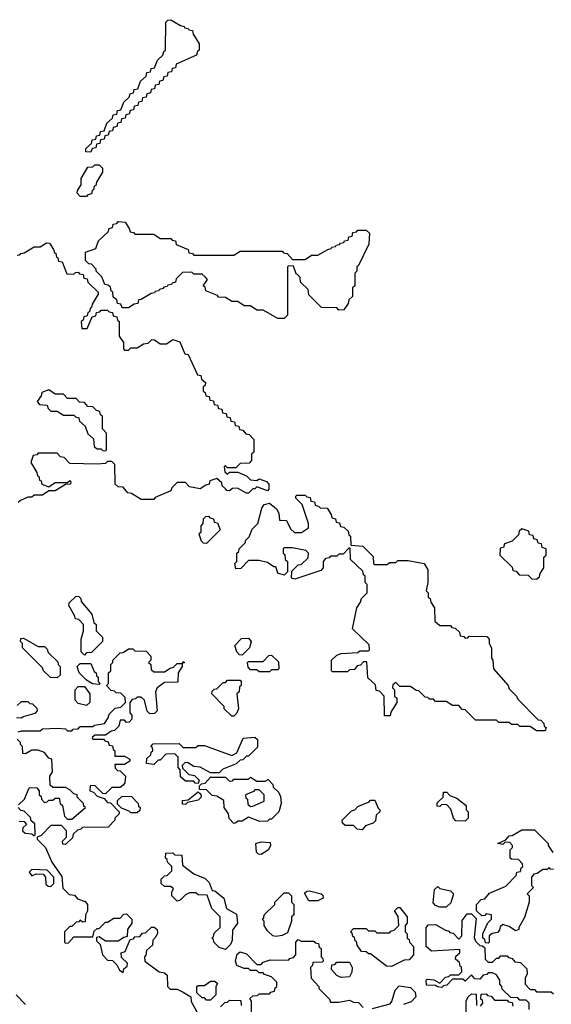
# Model space of a CAD drawing. Extents: x 2889633 to 3052318, y 540750 to 918690.
# Tile 128 of 256: x 2936967 to 2939495, y 697640 to 702320. Entities that reach past the tile are written whole.
import ezdxf

# ---------------------------------------------------------------- set-up
doc = ezdxf.new("R2010")
doc.units = 0

msp = doc.modelspace()

# ---------------------------------------------------------------- linework, layer by layer
at = {"layer": '0CON02XD'}
for points in [[(2937305, 701690), (2937281.7, 701691.7), (2937281.7, 701708.3), (2937308.3, 701731.7), (2937311.7, 701748.3), (2937328.3, 701751.7), (2937331.7, 701768.3), (2937348.3, 701771.7), (2937351.7, 701788.3), (2937368.3, 701791.7), (2937381.7, 701828.3), (2937408.3, 701851.7), (2937411.7, 701868.3), (2937428.3, 701871.7), (2937431.7, 701888.3), (2937448.3, 701891.7), (2937461.7, 701928.3), (2937488.3, 701951.7), (2937491.7, 701968.3), (2937508.3, 701971.7), (2937511.7, 701988.3), (2937528.3, 701991.7), (2937541.7, 702028.3), (2937568.3, 702051.7), (2937571.7, 702068.3), (2937588.3, 702071.7), (2937591.7, 702088.3), (2937608.3, 702091.7), (2937621.7, 702128.3), (2937648.3, 702151.7), (2937651.7, 702168.3), (2937660, 702175), (2937661.7, 702308.3), (2937671.7, 702318.3), (2937685, 702320), (2937731.7, 702291.7), (2937748.3, 702288.3), (2937751.7, 702281.7), (2937768.3, 702278.3), (2937771.7, 702271.7), (2937788.3, 702268.3), (2937791.7, 702251.7), (2937820, 702205), (2937820, 702175), (2937811.7, 702168.3), (2937808.3, 702151.7), (2937711.7, 702108.3), (2937708.3, 702091.7), (2937691.7, 702088.3), (2937688.3, 702071.7), (2937671.7, 702068.3), (2937668.3, 702051.7), (2937651.7, 702048.3), (2937648.3, 702031.7), (2937631.7, 702028.3), (2937628.3, 702011.7), (2937611.7, 702008.3), (2937608.3, 701991.7), (2937591.7, 701988.3), (2937588.3, 701971.7), (2937571.7, 701968.3), (2937568.3, 701951.7), (2937551.7, 701948.3), (2937548.3, 701931.7), (2937531.7, 701928.3), (2937528.3, 701911.7), (2937511.7, 701908.3), (2937508.3, 701891.7), (2937491.7, 701888.3), (2937488.3, 701871.7), (2937471.7, 701868.3), (2937468.3, 701851.7), (2937451.7, 701848.3), (2937448.3, 701831.7), (2937431.7, 701828.3), (2937428.3, 701811.7), (2937411.7, 701808.3), (2937408.3, 701791.7), (2937391.7, 701788.3), (2937388.3, 701771.7), (2937371.7, 701768.3), (2937368.3, 701751.7), (2937351.7, 701748.3), (2937348.3, 701731.7), (2937331.7, 701728.3), (2937328.3, 701711.7), (2937311.7, 701708.3), (2937305, 701690)], [(2937285, 701480), (2937255, 701480), (2937240, 701495), (2937241.7, 701508.3), (2937260, 701535), (2937260, 701565), (2937291.7, 701618.3), (2937315, 701620), (2937325, 701630), (2937345, 701630), (2937360, 701615), (2937360, 701595), (2937331.7, 701548.3), (2937328.3, 701531.7), (2937321.7, 701528.3), (2937318.3, 701511.7), (2937311.7, 701508.3), (2937308.3, 701491.7), (2937291.7, 701488.3), (2937285, 701480)], [(2938225, 700900), (2938195, 700900), (2938125, 700940), (2938095, 700940), (2938065, 700960), (2938035, 700960), (2938005, 700980), (2937975, 700980), (2937945, 701000), (2937911.7, 701001.7), (2937908.3, 701008.3), (2937851.7, 701031.7), (2937848.3, 701048.3), (2937840, 701055), (2937860, 701085), (2937848.3, 701098.3), (2937835, 701110), (2937795, 701110), (2937785, 701120), (2937741.7, 701118.3), (2937711.7, 701088.3), (2937708.3, 701071.7), (2937691.7, 701068.3), (2937688.3, 701061.7), (2937671.7, 701058.3), (2937668.3, 701051.7), (2937651.7, 701048.3), (2937648.3, 701041.7), (2937631.7, 701038.3), (2937628.3, 701031.7), (2937611.7, 701028.3), (2937608.3, 701021.7), (2937591.7, 701018.3), (2937545, 700990), (2937531.7, 700988.3), (2937528.3, 700971.7), (2937511.7, 700968.3), (2937485, 700950), (2937455, 700950), (2937448.3, 700968.3), (2937431.7, 700971.7), (2937428.3, 700988.3), (2937411.7, 701001.7), (2937410, 701025), (2937401.7, 701031.7), (2937398.3, 701048.3), (2937388.3, 701058.3), (2937371.7, 701061.7), (2937358.3, 701098.3), (2937330, 701125), (2937330, 701135), (2937308.3, 701158.3), (2937295, 701160), (2937280, 701175), (2937280, 701215), (2937328.3, 701231.7), (2937341.7, 701268.3), (2937388.3, 701311.7), (2937391.7, 701328.3), (2937408.3, 701331.7), (2937411.7, 701348.3), (2937428.3, 701351.7), (2937435, 701360), (2937468.3, 701358.3), (2937488.3, 701328.3), (2937491.7, 701311.7), (2937508.3, 701308.3), (2937515, 701300), (2937605, 701300), (2937635, 701280), (2937685, 701280), (2937691.7, 701271.7), (2937708.3, 701268.3), (2937711.7, 701251.7), (2937768.3, 701228.3), (2937771.7, 701211.7), (2937788.3, 701208.3), (2937795, 701200), (2937985, 701200), (2938015, 701220), (2938215, 701220), (2938221.7, 701211.7), (2938238.3, 701208.3), (2938265, 701180), (2938325, 701180), (2938355, 701200), (2938385, 701200), (2938431.7, 701228.3), (2938448.3, 701231.7), (2938451.7, 701238.3), (2938468.3, 701241.7), (2938471.7, 701248.3), (2938488.3, 701251.7), (2938491.7, 701258.3), (2938508.3, 701261.7), (2938511.7, 701268.3), (2938528.3, 701271.7), (2938531.7, 701288.3), (2938548.3, 701291.7), (2938551.7, 701308.3), (2938568.3, 701311.7), (2938575, 701320), (2938615, 701320), (2938630, 701305), (2938627, 701253), (2938578.3, 701151.7), (2938570, 701145), (2938570, 701125), (2938560, 701115), (2938560, 701055), (2938550, 701045), (2938550, 701005), (2938531.7, 700988.3), (2938528.3, 700971.7), (2938508.3, 700941.7), (2938485, 700940), (2938475, 700950), (2938401.7, 700951.7), (2938341.7, 701011.7), (2938338.3, 701038.3), (2938301.7, 701071.7), (2938300, 701095), (2938288.3, 701108.3), (2938281.7, 701111.7), (2938268.3, 701148.3), (2938245, 701150), (2938240, 701145), (2938240, 700915), (2938225, 700900)], [(2936955, 701200), (2936968.3, 701201.7), (2936971.7, 701208.3), (2936988.3, 701211.7), (2937035, 701240), (2937065, 701240), (2937095, 701260), (2937108.3, 701258.3), (2937128.3, 701228.3), (2937131.7, 701211.7), (2937138.3, 701208.3), (2937141.7, 701191.7), (2937148.3, 701188.3), (2937151.7, 701171.7), (2937168.3, 701168.3), (2937191.7, 701111.7), (2937225, 701110), (2937231.7, 701118.3), (2937245, 701120), (2937251.7, 701111.7), (2937268.3, 701108.3), (2937271.7, 701091.7), (2937288.3, 701088.3), (2937291.7, 701071.7), (2937340, 701025), (2937340, 701015), (2937311.7, 700968.3), (2937308.3, 700951.7), (2937301.7, 700948.3), (2937298.3, 700931.7), (2937291.7, 700928.3), (2937288.3, 700911.7), (2937271.7, 700908.3), (2937268.3, 700891.7), (2937260, 700885), (2937261.7, 700851.7), (2937288.3, 700851.7), (2937311.7, 700908.3), (2937328.3, 700911.7), (2937331.7, 700928.3), (2937348.3, 700931.7), (2937355, 700940), (2937385, 700940), (2937391.7, 700931.7), (2937408.3, 700928.3), (2937411.7, 700911.7), (2937428.3, 700908.3), (2937431.7, 700891.7), (2937440, 700885), (2937440, 700815), (2937460, 700785), (2937460, 700755), (2937465, 700750), (2937485, 700750), (2937495, 700760), (2937525, 700760), (2937555, 700780), (2937578.3, 700781.7), (2937595, 700800), (2937608.3, 700798.3), (2937635, 700780), (2937665, 700780), (2937695, 700800), (2937728.3, 700788.3), (2937751.7, 700731.7), (2937768.3, 700728.3), (2937811.7, 700631.7), (2937828.3, 700628.3), (2937831.7, 700611.7), (2937850, 700595), (2937848.3, 700581.7), (2937840, 700575), (2937840, 700555), (2937848.3, 700548.3), (2937851.7, 700531.7), (2937868.3, 700528.3), (2937871.7, 700511.7), (2937888.3, 700508.3), (2937891.7, 700491.7), (2937908.3, 700488.3), (2937911.7, 700471.7), (2937928.3, 700468.3), (2937931.7, 700451.7), (2937948.3, 700448.3), (2937951.7, 700431.7), (2937968.3, 700428.3), (2937971.7, 700411.7), (2937988.3, 700408.3), (2937991.7, 700391.7), (2938008.3, 700388.3), (2938011.7, 700371.7), (2938028.3, 700368.3), (2938041.7, 700351.7), (2938058.3, 700348.3), (2938080, 700325), (2938080, 700265), (2938070, 700255), (2938070, 700225), (2938058.3, 700211.7), (2938015, 700210), (2937995, 700190), (2937955, 700190), (2937945, 700200), (2937940, 700195), (2937941.7, 700171.7), (2937955, 700160), (2937965, 700170), (2938005, 700170), (2938045, 700152.5), (2938065, 700132.5), (2938095, 700130), (2938105, 700137.5), (2938140, 700125), (2938151.7, 700111.7), (2938151.7, 700088.3), (2938145, 700080), (2938095, 700100), (2938085, 700090), (2938075, 700090), (2938055, 700070), (2938045, 700070), (2938003, 700093), (2937978.3, 700091.7), (2937965, 700080), (2937951.7, 700081.7), (2937945, 700090), (2937930, 700105), (2937928.3, 700118.3), (2937905, 700140), (2937871.7, 700128.3), (2937868.3, 700111.7), (2937851.7, 700108.3), (2937825, 700090), (2937775, 700100), (2937755, 700120), (2937715, 700120), (2937690, 700095), (2937685, 700080), (2937611.7, 700048.3), (2937605, 700040), (2937545, 700040), (2937498.3, 700068.3), (2937481.7, 700071.7), (2937458.3, 700098.3), (2937435, 700100), (2937421.7, 700111.7), (2937420, 700205), (2937405, 700220), (2937385, 700220), (2937375, 700210), (2937335, 700207.5), (2937205, 700210), (2937178.3, 700238.3), (2937161.7, 700241.7), (2937145, 700260), (2937055, 700260), (2937048.3, 700251.7), (2937031.7, 700248.3), (2937020, 700215), (2937048.3, 700168.3), (2937051.7, 700151.7), (2937058.3, 700148.3), (2937061.7, 700131.7), (2937068.3, 700128.3), (2937071.7, 700111.7), (2937105, 700100), (2937135, 700120), (2937195, 700120), (2937205, 700130), (2937210, 700125), (2937208.3, 700111.7), (2937185, 700110), (2937135, 700080), (2937105, 700080), (2937075, 700060), (2937035, 700060), (2937025, 700050), (2937005, 700050), (2936970, 700035), (2936960, 700025)], [(2937375, 700270), (2937380, 700275), (2937380, 700355), (2937360, 700375), (2937360, 700435), (2937351.7, 700441.7), (2937348.3, 700458.3), (2937331.7, 700461.7), (2937315, 700480), (2937291.7, 700481.7), (2937275, 700500), (2937251.7, 700501.7), (2937235, 700520), (2937195, 700520), (2937175, 700540), (2937135, 700540), (2937105, 700560), (2937071.7, 700548.3), (2937068.3, 700531.7), (2937050, 700505), (2937061.7, 700491.7), (2937098.3, 700488.3), (2937101.7, 700471.7), (2937115, 700460), (2937145, 700460), (2937175, 700440), (2937225, 700440), (2937231.7, 700431.7), (2937248.3, 700428.3), (2937251.7, 700411.7), (2937278.3, 700388.3), (2937291.7, 700351.7), (2937318.3, 700328.3), (2937321.7, 700291.7), (2937335, 700280), (2937355, 700280), (2937361.7, 700271.7), (2937375, 700270)], [(2939465, 698940), (2939425, 698940), (2939395, 698960), (2939345, 698960), (2939335, 698970), (2939305, 698970), (2939295, 698980), (2939245, 698980), (2939235, 698990), (2939135, 698990), (2939085, 699040), (2939071.7, 699041.7), (2939055, 699060), (2939025, 699060), (2938995, 699080), (2938945, 699080), (2938935, 699090), (2938915, 699090), (2938908.3, 699098.3), (2938895, 699100), (2938865, 699130), (2938851.7, 699131.7), (2938825, 699150), (2938775, 699150), (2938755, 699170), (2938741.7, 699158.3), (2938740, 699145), (2938750, 699135), (2938750, 699105), (2938760, 699095), (2938760, 699075), (2938731.7, 699028.3), (2938728.3, 699011.7), (2938701.7, 699011.7), (2938700, 699105), (2938678.3, 699128.3), (2938661.7, 699131.7), (2938658.3, 699158.3), (2938621.7, 699191.7), (2938618.3, 699268.3), (2938601.7, 699268.3), (2938588.3, 699251.7), (2938571.7, 699248.3), (2938558.3, 699231.7), (2938535, 699230), (2938525, 699220), (2938455, 699220), (2938450, 699225), (2938450, 699275), (2938475, 699300), (2938495, 699307.5), (2938575, 699312.5), (2938585, 699320), (2938625, 699320), (2938630, 699325), (2938628.3, 699348.3), (2938550, 699425), (2938570, 699525), (2938588.3, 699551.7), (2938591.7, 699568.3), (2938620, 699595), (2938620, 699635), (2938610, 699645), (2938610, 699675), (2938601.7, 699681.7), (2938598.3, 699698.3), (2938540, 699755), (2938538.3, 699808.3), (2938531.7, 699808.3), (2938505, 699780), (2938485, 699780), (2938475, 699770), (2938445, 699770), (2938438.3, 699761.7), (2938421.7, 699758.3), (2938410, 699745), (2938410, 699715), (2938398.3, 699701.7), (2938275, 699660), (2938260, 699665), (2938261.7, 699698.3), (2938291.7, 699728.3), (2938305, 699730), (2938338.3, 699761.7), (2938340, 699785), (2938327, 699797), (2938265, 699810), (2938225, 699810), (2938220, 699805), (2938220, 699785), (2938228.3, 699778.3), (2938230, 699755), (2938240, 699745), (2938240, 699695), (2938225, 699680), (2938195, 699690), (2938185, 699720), (2938175, 699720), (2938145, 699740), (2938105, 699750), (2938055, 699750), (2938018.3, 699711.7), (2937995, 699710), (2937990, 699735), (2938000, 699745), (2938000, 699785), (2938008.3, 699791.7), (2938010, 699805), (2938040, 699835), (2938040, 699845), (2938058.3, 699861.7), (2938071.7, 699898.3), (2938100, 699925), (2938118.3, 699998.3), (2938130, 700015), (2938155, 700022.5), (2938187.5, 699995), (2938200, 699975), (2938201.7, 699941.7), (2938235, 699940), (2938255, 699900), (2938273, 699883), (2938307, 699883), (2938340, 699905), (2938340, 699925), (2938310, 700015), (2938280, 700045), (2938280, 700055), (2938285, 700060), (2938325, 700060), (2938331.7, 700051.7), (2938348.3, 700048.3), (2938351.7, 700031.7), (2938368.3, 700028.3), (2938371.7, 700011.7), (2938388.3, 700008.3), (2938395, 700000), (2938428.3, 699998.3), (2938448.3, 699968.3), (2938451.7, 699951.7), (2938468.3, 699948.3), (2938471.7, 699931.7), (2938488.3, 699928.3), (2938491.7, 699911.7), (2938508.3, 699908.3), (2938528.3, 699888.3), (2938531.7, 699871.7), (2938540, 699865), (2938541.7, 699821.7), (2938598.3, 699818.3), (2938648.3, 699768.3), (2938650, 699735), (2938655, 699730), (2938715, 699730), (2938725, 699740), (2938755, 699740), (2938765, 699750), (2938815, 699750), (2938890, 699735), (2938907.5, 699705), (2938907.5, 699645), (2938900, 699605), (2938910, 699595), (2938910, 699575), (2938918.3, 699568.3), (2938921.7, 699551.7), (2938940, 699525), (2938941.7, 699461.7), (2938965, 699440), (2939015, 699440), (2939021.7, 699431.7), (2939038.3, 699428.3), (2939058.3, 699408.3), (2939061.7, 699391.7), (2939078.3, 699388.3), (2939085, 699380), (2939098.3, 699381.7), (2939105, 699390), (2939188.3, 699388.3), (2939200, 699375), (2939200, 699355), (2939210, 699335), (2939210, 699285), (2939217.5, 699275), (2939220, 699235), (2939290, 699155), (2939295, 699140), (2939330, 699105), (2939335, 699090), (2939431.7, 698991.7), (2939445, 698990), (2939460, 698975), (2939461.7, 698961.7), (2939470, 698955), (2939465, 698940)], [(2937855, 699830), (2937841.7, 699831.7), (2937831.7, 699841.7), (2937820, 699875), (2937830, 699885), (2937830, 699915), (2937840, 699925), (2937841.7, 699948.3), (2937851.7, 699958.3), (2937865, 699960), (2937871.7, 699951.7), (2937888.3, 699948.3), (2937891.7, 699931.7), (2937908.3, 699928.3), (2937920, 699895), (2937855, 699830)], [(2939425, 699660), (2939438.3, 699671.7), (2939441.7, 699688.3), (2939460, 699715), (2939460, 699765), (2939470, 699775), (2939470, 699805), (2939451.7, 699811.7), (2939448.3, 699828.3), (2939431.7, 699831.7), (2939428.3, 699848.3), (2939411.7, 699851.7), (2939408.3, 699868.3), (2939391.7, 699871.7), (2939388.3, 699888.3), (2939355, 699900), (2939341.7, 699888.3), (2939338.3, 699871.7), (2939308.3, 699841.7), (2939271.7, 699828.3), (2939268.3, 699811.7), (2939251.7, 699808.3), (2939250, 699775), (2939308.3, 699718.3), (2939311.7, 699701.7), (2939328.3, 699698.3), (2939341.7, 699681.7), (2939385, 699680), (2939401.7, 699661.7), (2939425, 699660)], [(2937275, 699300), (2937260, 699315), (2937260, 699375), (2937270, 699415), (2937270, 699445), (2937248.3, 699468.3), (2937231.7, 699471.7), (2937228.3, 699488.3), (2937200, 699535), (2937201.7, 699548.3), (2937235, 699580), (2937248.3, 699578.3), (2937258.3, 699568.3), (2937260, 699555), (2937310, 699495), (2937320, 699455), (2937330, 699445), (2937330, 699415), (2937360, 699385), (2937360, 699365), (2937348.3, 699351.7), (2937308.3, 699311.7), (2937285, 699310), (2937275, 699300)], [(2937145, 699192.5), (2937113, 699193), (2937080, 699225), (2937075, 699240), (2936980, 699335), (2936980, 699355), (2936970, 699365), (2936971.7, 699378.3), (2936985, 699380), (2937055, 699340), (2937085, 699340), (2937098.3, 699328.3), (2937101.7, 699311.7), (2937148.3, 699268.3), (2937150, 699255), (2937160, 699245), (2937160, 699205), (2937145, 699192.5)], [(2938025, 699300), (2938011.7, 699301.7), (2938000, 699315), (2937990, 699345), (2938021.7, 699378.3), (2938055, 699380), (2938067.5, 699365), (2938060, 699335), (2938025, 699300)], [(2936960, 698935), (2936975, 698940), (2937065, 698940), (2937075, 698950), (2937145, 698952.5), (2937185, 698950), (2937195, 698940), (2937215, 698940), (2937221.7, 698948.3), (2937245, 698950), (2937255, 698960), (2937315, 698960), (2937323, 698967), (2937370, 698975), (2937388.3, 699001.7), (2937391.7, 699018.3), (2937421.7, 699048.3), (2937448.3, 699051.7), (2937470, 699075), (2937468.3, 699098.3), (2937448.3, 699118.3), (2937425, 699120), (2937418.3, 699128.3), (2937401.7, 699131.7), (2937380, 699155), (2937390, 699165), (2937390, 699215), (2937400, 699225), (2937400, 699255), (2937410, 699265), (2937410, 699275), (2937445, 699310), (2937458.3, 699311.7), (2937485, 699330), (2937505, 699330), (2937515, 699320), (2937568.3, 699318.3), (2937590, 699295), (2937590, 699275), (2937580, 699265), (2937590, 699255), (2937591.7, 699231.7), (2937605, 699220), (2937655, 699220), (2937681.7, 699238.3), (2937698.3, 699241.7), (2937715, 699260), (2937740, 699260), (2937745, 699270), (2937750, 699265), (2937740, 699260), (2937740, 699245), (2937720, 699215), (2937718.3, 699171.7), (2937655, 699170), (2937620, 699145), (2937612.5, 699125), (2937620, 699035), (2937608.3, 699021.7), (2937585, 699020), (2937573, 699033), (2937560, 699085), (2937545, 699100), (2937525, 699100), (2937518.3, 699091.7), (2937501.7, 699088.3), (2937490, 699075), (2937490, 699025), (2937500, 699015), (2937500, 698995), (2937488.3, 698981.7), (2937475, 698980), (2937465, 698990), (2937445, 698990), (2937438.3, 698961.7), (2937418.3, 698941.7), (2937401.7, 698938.3), (2937375, 698920), (2937325, 698920), (2937311.7, 698908.3), (2937315, 698900), (2937365, 698900), (2937371.7, 698891.7), (2937388.3, 698888.3), (2937391.7, 698871.7), (2937408.3, 698868.3), (2937411.7, 698851.7), (2937420, 698845), (2937420, 698820), (2937465, 698820), (2937490, 698805), (2937490, 698795), (2937465, 698780), (2937420, 698780), (2937421.7, 698761.7), (2937431.7, 698751.7), (2937445, 698750), (2937470, 698725), (2937467, 698693), (2937458.3, 698681.7), (2937445, 698670), (2937405, 698670), (2937375, 698640), (2937361.7, 698641.7), (2937350, 698655), (2937325, 698680), (2937301.7, 698678.3), (2937300, 698655), (2937318.3, 698648.3), (2937335, 698630), (2937368.3, 698618.3), (2937385, 698600), (2937398.3, 698598.3), (2937440, 698555), (2937440, 698545), (2937420, 698525), (2937420, 698515), (2937388.3, 698481.7), (2937265, 698480), (2937258.3, 698471.7), (2937241.7, 698468.3), (2937221.7, 698448.3), (2937218.3, 698431.7), (2937185, 698400), (2937171.7, 698401.7), (2937170, 698415), (2937190, 698435), (2937190, 698465), (2937165, 698490), (2937115, 698490), (2937068.3, 698441.7), (2937050, 698435), (2937050, 698425), (2937090, 698385), (2937120, 698315), (2937167, 698247), (2937171.7, 698191.7), (2937201.7, 698161.7), (2937228.3, 698158.3), (2937241.7, 698141.7), (2937278.3, 698128.3), (2937290, 698115), (2937290, 698085), (2937280, 698065), (2937278.3, 698031.7), (2937265, 698030), (2937255, 698040), (2937248.3, 698031.7), (2937235, 698030), (2937215, 698010), (2937205, 698010), (2937180, 697985), (2937180, 697935), (2937185, 697930), (2937198.3, 697931.7), (2937225, 697960), (2937315, 697960), (2937321.7, 697988.3), (2937335, 698000), (2937345, 698000), (2937375, 698030), (2937385, 698030), (2937415, 698050), (2937445, 698050), (2937461.7, 698068.3), (2937475, 698070), (2937500, 698045), (2937500, 698025), (2937480, 697995), (2937478.3, 697961.7), (2937461.7, 697958.3), (2937435, 697940), (2937375, 697940), (2937345, 697960), (2937331.7, 697958.3), (2937331.7, 697941.7), (2937350, 697925), (2937360, 697875), (2937385, 697850), (2937408.3, 697848.3), (2937428.3, 697828.3), (2937441.7, 697801.7), (2937458.3, 697791.7), (2937461.7, 697808.3), (2937478.3, 697821.7), (2937480, 697835), (2937451.7, 697861.7), (2937450, 697885), (2937468.3, 697891.7), (2937491.7, 697948.3), (2937508.3, 697951.7), (2937515, 697960), (2937538.3, 697961.7), (2937551.7, 697978.3), (2937565, 697980), (2937593, 698007), (2937607, 698007), (2937620, 697995), (2937621.7, 697978.3), (2937615, 697960), (2937600, 697945), (2937598.3, 697921.7), (2937570, 697895), (2937567, 697873), (2937560, 697865), (2937562.5, 697845), (2937630, 697795), (2937655, 697790), (2937668.3, 697778.3), (2937670, 697725), (2937681.7, 697711.7), (2937715, 697712.5), (2937745, 697697.5)], [(2938155, 699220), (2938105, 699220), (2938095, 699230), (2938065, 699230), (2938053, 699243), (2938050, 699265), (2938055, 699270), (2938125, 699270), (2938151.7, 699298.3), (2938165, 699300), (2938198.3, 699268.3), (2938200, 699235), (2938195, 699230), (2938165, 699230), (2938155, 699220)], [(2937345, 699160), (2937313, 699163), (2937285, 699180), (2937250, 699215), (2937240, 699245), (2937255, 699260), (2937305, 699260), (2937321.7, 699221.7), (2937330, 699215), (2937331.7, 699201.7), (2937340, 699195), (2937340, 699175), (2937350, 699165), (2937345, 699160)], [(2937285, 699060), (2937245, 699070), (2937230, 699085), (2937230, 699135), (2937245, 699150), (2937275, 699150), (2937300, 699115), (2937300, 699075), (2937285, 699060)], [(2937985, 699010), (2937975, 699010), (2937940, 699045), (2937940, 699055), (2937880, 699115), (2937881.7, 699128.3), (2937891.7, 699138.3), (2937905, 699140), (2937935, 699170), (2937945, 699170), (2937955, 699180), (2938015, 699180), (2938020, 699175), (2938020, 699155), (2938011.7, 699148.3), (2938010, 699125), (2938000, 699115), (2938007.5, 699045), (2937998.3, 699021.7), (2937985, 699010)], [(2936955, 699060), (2936975, 699080), (2937005, 699080), (2937015, 699070), (2937028.3, 699068.3), (2937048.3, 699048.3), (2937050, 699035), (2937038.3, 699021.7), (2936983, 699007), (2936975, 699000), (2936951.7, 699001.7)], [(2936961.7, 698588.3), (2936990, 698615), (2937010, 698665), (2937015, 698670), (2937048.3, 698668.3), (2937060, 698655), (2937060, 698635), (2937068.3, 698628.3), (2937070, 698615), (2937085, 698600), (2937098.3, 698601.7), (2937105, 698610), (2937125, 698610), (2937135, 698620), (2937155, 698620), (2937160, 698595), (2937170, 698585), (2937180, 698535), (2937195, 698520), (2937215, 698520), (2937280, 698575), (2937271.7, 698581.7), (2937270, 698595), (2937240, 698625), (2937240, 698635), (2937225, 698640), (2937205, 698660), (2937185, 698670), (2937125, 698670), (2937111.7, 698681.7), (2937110, 698725), (2937122.5, 698745), (2937120, 698805), (2937105, 698810), (2937085, 698837.5), (2937055, 698847.5), (2937025, 698847.5), (2936995, 698830), (2936981.7, 698831.7), (2936980, 698865), (2936970, 698875), (2936970, 698885), (2936955, 698900)], [(2937815, 698690), (2937801.7, 698691.7), (2937795, 698700), (2937755, 698700), (2937731.7, 698721.7), (2937730, 698755), (2937720, 698765), (2937720, 698815), (2937705, 698830), (2937661.7, 698828.3), (2937635, 698800), (2937625, 698800), (2937605, 698780), (2937570, 698785), (2937571.7, 698808.3), (2937590, 698825), (2937591.7, 698838.3), (2937600, 698845), (2937598.3, 698858.3), (2937590, 698865), (2937601.7, 698878.3), (2937725, 698880), (2937745, 698860), (2937805, 698860), (2937815, 698870), (2937845, 698870), (2937975, 698822.5), (2938000, 698835), (2938030, 698905), (2938085, 698910), (2938098.3, 698898.3), (2938097, 698863), (2938055, 698820), (2938045, 698820), (2938028.3, 698801.7), (2938015, 698800), (2937997, 698783), (2937933, 698757), (2937915, 698740), (2937875, 698740), (2937825, 698767.5), (2937795, 698770), (2937765, 698790), (2937751.7, 698788.3), (2937740, 698775), (2937741.7, 698761.7), (2937771.7, 698731.7), (2937798.3, 698728.3), (2937820, 698705), (2937815, 698690)], [(2937985, 698500), (2937963, 698523), (2937960, 698545), (2937940, 698575), (2937938.3, 698608.3), (2937905, 698630), (2937881.7, 698631.7), (2937855, 698660), (2937821.7, 698661.7), (2937821.7, 698678.3), (2937831.7, 698688.3), (2937848.3, 698691.7), (2937875, 698720), (2937945, 698720), (2937965, 698700), (2937978.3, 698701.7), (2937985, 698710), (2938055, 698710), (2938065, 698720), (2938095, 698700), (2938135, 698700), (2938148.3, 698708.3), (2938170, 698685), (2938171.7, 698671.7), (2938198.3, 698648.3), (2938207, 698627), (2938210, 698595), (2938200, 698555), (2938165, 698520), (2938155, 698520), (2938145, 698510), (2938108.3, 698508.3), (2938055, 698530), (2938025, 698510), (2938005, 698510), (2937995, 698502.5), (2937985, 698500)], [(2937755, 698590), (2937741.7, 698591.7), (2937741.7, 698608.3), (2937768.3, 698611.7), (2937815, 698650), (2937828.3, 698638.3), (2937830, 698625), (2937815, 698610), (2937765, 698600), (2937755, 698590)], [(2938065, 698580), (2938075, 698582.5), (2938130, 698605), (2938130, 698635), (2938105, 698660), (2938085, 698660), (2938078.3, 698651.7), (2938040, 698635), (2938041.7, 698621.7), (2938050, 698615), (2938051.7, 698591.7), (2938065, 698580)], [(2939085, 698510), (2939041.7, 698511.7), (2939030, 698525), (2939017, 698567), (2938998.3, 698588.3), (2938975, 698590), (2938965, 698580), (2938951.7, 698581.7), (2938951.7, 698598.3), (2938980, 698625), (2938981.7, 698648.3), (2938998.3, 698648.3), (2939011.7, 698631.7), (2939045, 698620), (2939090, 698585), (2939090, 698565), (2939100, 698555), (2939100, 698525), (2939085, 698510)], [(2937525, 698550), (2937495, 698550), (2937488.3, 698558.3), (2937451.7, 698571.7), (2937431.7, 698591.7), (2937431.7, 698608.3), (2937455, 698630), (2937498.3, 698628.3), (2937530, 698595), (2937531.7, 698581.7), (2937540, 698575), (2937538.3, 698561.7), (2937525, 698550)], [(2938595, 698470), (2938571.7, 698471.7), (2938555, 698490), (2938515, 698490), (2938501.7, 698501.7), (2938500, 698515), (2938545, 698560), (2938560, 698565), (2938575, 698580), (2938628.3, 698601.7), (2938635, 698610), (2938655, 698610), (2938671.7, 698571.7), (2938680, 698565), (2938680, 698555), (2938661.7, 698538.3), (2938658.3, 698511.7), (2938648.3, 698501.7), (2938611.7, 698488.3), (2938595, 698470)], [(2936965, 698510), (2936988.3, 698508.3), (2937000, 698495), (2936981.7, 698478.3), (2936980, 698465), (2936993, 698453), (2937025, 698450), (2937035, 698440), (2937040, 698445), (2937038.3, 698498.3), (2937021.7, 698511.7), (2937018.3, 698528.3), (2936988.3, 698558.3), (2936971.7, 698561.7), (2936960, 698575)], [(2939195, 697930), (2939181.7, 697931.7), (2939178.3, 697948.3), (2939170, 697955), (2939170, 697975), (2939193, 698027), (2939210, 698045), (2939210, 698065), (2939185, 698070), (2939178.3, 698061.7), (2939165, 698060), (2939140, 698085), (2939140, 698115), (2939161.7, 698138.3), (2939178.3, 698141.7), (2939201.7, 698168.3), (2939278.3, 698201.7), (2939328.3, 698251.7), (2939331.7, 698268.3), (2939348.3, 698271.7), (2939351.7, 698288.3), (2939360, 698295), (2939358.3, 698308.3), (2939338.3, 698328.3), (2939305, 698330), (2939300, 698335), (2939300, 698375), (2939310, 698385), (2939310, 698395), (2939298.3, 698408.3), (2939275, 698410), (2939265, 698400), (2939240, 698405), (2939278.3, 698421.7), (2939295, 698440), (2939308.3, 698441.7), (2939355, 698470), (2939415, 698470), (2939480, 698405), (2939480, 698395), (2939501.7, 698361.7)], [(2938115, 698352.5), (2938103, 698353), (2938093, 698363), (2938090, 698405), (2938115, 698412.5), (2938158.3, 698408.3), (2938160, 698395), (2938150, 698375), (2938115, 698352.5)], [(2937945, 697900), (2937915, 697910), (2937890, 697935), (2937888.3, 697948.3), (2937880, 697955), (2937888.3, 697961.7), (2937891.7, 697978.3), (2937920, 698005), (2937920, 698055), (2937880, 698095), (2937858.3, 698158.3), (2937815, 698160), (2937805, 698170), (2937775, 698170), (2937755, 698160), (2937730, 698135), (2937715, 698130), (2937690, 698155), (2937690, 698175), (2937698.3, 698188.3), (2937685, 698200), (2937655, 698200), (2937640, 698215), (2937640, 698235), (2937655, 698250), (2937668.3, 698251.7), (2937690, 698275), (2937690, 698295), (2937670, 698315), (2937668.3, 698328.3), (2937660, 698335), (2937661.7, 698358.3), (2937695, 698360), (2937705, 698350), (2937738.3, 698348.3), (2937741.7, 698301.7), (2937795, 698260), (2937848.3, 698238.3), (2937868.3, 698218.3), (2937881.7, 698181.7), (2937895, 698180), (2937937.5, 698145), (2937950, 698095), (2937998.3, 698068.3), (2938002.5, 698025), (2937978.3, 697991.7), (2937977, 697943), (2937970, 697925), (2937945, 697900)], [(2937115, 698200), (2937130, 698215), (2937130, 698245), (2937097, 698277), (2937025, 698280), (2937011.7, 698268.3), (2937025, 698250), (2937045, 698260), (2937078.3, 698258.3), (2937090, 698245), (2937091.7, 698211.7), (2937101.7, 698201.7), (2937115, 698200)], [(2939505, 698280), (2939491.7, 698281.7), (2939485, 698290), (2939475, 698280), (2939455, 698280), (2939428.3, 698261.7), (2939411.7, 698258.3), (2939400, 698245), (2939400, 698205), (2939410, 698195), (2939380, 698165), (2939390, 698155), (2939390, 698125), (2939367, 698053), (2939340, 698005), (2939340, 697995), (2939325, 697990), (2939295, 698010), (2939265, 698020), (2939251.7, 698008.3), (2939248.3, 697991.7), (2939238.3, 697981.7), (2939213, 697977), (2939200, 697965), (2939200, 697935), (2939195, 697930)], [(2938185, 697962.5), (2938170, 697965), (2938145, 697990), (2938130, 698015), (2938130, 698035), (2938120, 698045), (2938128.3, 698051.7), (2938130, 698065), (2938180, 698115), (2938180, 698125), (2938225, 698170), (2938245, 698170), (2938260, 698155), (2938260, 698125), (2938270, 698115), (2938270, 698065), (2938260, 698055), (2938260, 698035), (2938240, 697980), (2938215, 697967.5), (2938185, 697962.5)], [(2938341.7, 698131.7), (2938321.7, 698168.3), (2938331.7, 698178.3), (2938345, 698180), (2938400, 698165), (2938408.3, 698158.3), (2938410, 698145), (2938385, 698132.5), (2938341.7, 698131.7)], [(2938995, 698102.5), (2938965, 698102.5), (2938945, 698110), (2938933, 698123), (2938940, 698185), (2938955, 698200), (2938965, 698190), (2939015, 698180), (2939030, 698165), (2939017, 698123), (2938995, 698102.5)], [(2938735, 697820), (2938711.7, 697821.7), (2938635, 697880), (2938625, 697880), (2938615, 697890), (2938591.7, 697891.7), (2938571.7, 697921.7), (2938568.3, 697938.3), (2938561.7, 697941.7), (2938558.3, 697958.3), (2938551.7, 697961.7), (2938548.3, 697978.3), (2938540, 697985), (2938555, 698000), (2938615, 698000), (2938625, 697990), (2938655, 697990), (2938665, 697980), (2938725, 697980), (2938731.7, 697988.3), (2938748.3, 697991.7), (2938770, 698015), (2938767, 698057), (2938750, 698085), (2938765, 698100), (2938775, 698100), (2938810, 698055), (2938810, 698025), (2938800, 698015), (2938800, 697985), (2938810, 697975), (2938810, 697955), (2938818.3, 697948.3), (2938820, 697935), (2938840, 697915), (2938840, 697875), (2938818.3, 697851.7), (2938795, 697850), (2938735, 697820)], [(2939390, 697615), (2939390, 697645), (2939375, 697660), (2939345, 697660), (2939335, 697670), (2939301.7, 697671.7), (2939261.7, 697711.7), (2939260, 697725), (2939250, 697735), (2939250, 697755), (2939235, 697780), (2939215, 697790), (2939195, 697790), (2939188.3, 697781.7), (2939171.7, 697778.3), (2939155, 697760), (2939131.7, 697761.7), (2939115, 697780), (2939085, 697750), (2939075, 697760), (2939025, 697760), (2938998.3, 697731.7), (2938981.7, 697728.3), (2938975, 697720), (2938953, 697723), (2938945, 697730), (2938901.7, 697731.7), (2938900, 697755), (2938905, 697760), (2938937, 697757), (2938965, 697740), (2938991.7, 697768.3), (2939008.3, 697771.7), (2939015, 697780), (2939055, 697780), (2939070, 697795), (2939068.3, 697818.3), (2939061.7, 697821.7), (2939058.3, 697838.3), (2939040, 697855), (2939041.7, 697868.3), (2939060, 697885), (2939060, 697900), (2938925, 697892.5), (2938900, 697915), (2938900, 698005), (2938911.7, 698018.3), (2938945, 698020), (2938991.7, 697991.7), (2939008.3, 697988.3), (2939011.7, 697981.7), (2939028.3, 697978.3), (2939055, 697950), (2939070, 697965), (2939071.7, 698038.3), (2939095, 698070), (2939115, 698070), (2939137.5, 698047.5), (2939128.3, 697958.3), (2939135, 697940), (2939155, 697920), (2939168.3, 697918.3), (2939178.3, 697908.3), (2939180, 697855), (2939195, 697840), (2939215, 697840), (2939235, 697860), (2939245, 697860), (2939255, 697870), (2939285, 697870), (2939291.7, 697861.7), (2939308.3, 697858.3), (2939321.7, 697841.7), (2939348.3, 697838.3), (2939378.3, 697808.3), (2939380, 697785), (2939370, 697765), (2939370, 697735), (2939395, 697710), (2939415, 697710), (2939425, 697700), (2939495, 697700), (2939505, 697690)], [(2938070, 697605), (2938070, 697655), (2938061.7, 697668.3), (2938075, 697680), (2938098.3, 697681.7), (2938105, 697690), (2938155, 697690), (2938161.7, 697698.3), (2938178.3, 697701.7), (2938181.7, 697718.3), (2938190, 697725), (2938190, 697745), (2938165, 697770), (2938131.7, 697781.7), (2938125, 697790), (2938105, 697790), (2938095, 697800), (2938065, 697800), (2938055, 697810), (2938035, 697810), (2938000, 697825), (2937992.5, 697845), (2938001.7, 697878.3), (2938015, 697890), (2938045, 697880), (2938095, 697830), (2938115, 697830), (2938125, 697840), (2938158.3, 697851.7), (2938245, 697850), (2938251.7, 697858.3), (2938268.3, 697861.7), (2938280, 697875), (2938280, 697935), (2938291.7, 697948.3), (2938305, 697940), (2938365, 697940), (2938371.7, 697931.7), (2938388.3, 697928.3), (2938391.7, 697911.7), (2938400, 697905), (2938400, 697865), (2938408.3, 697858.3), (2938410, 697845), (2938405, 697840), (2938361.7, 697838.3), (2938360, 697825), (2938350, 697815), (2938352.5, 697765), (2938390, 697725), (2938390, 697715), (2938401.7, 697701.7), (2938440, 697665), (2938445, 697650), (2938485, 697650), (2938535, 697660), (2938555, 697650), (2938578.3, 697648.3), (2938600, 697625)], [(2938495, 697767.5), (2938475, 697777.5), (2938450, 697805), (2938451.7, 697828.3), (2938465, 697830), (2938475, 697840), (2938535, 697840), (2938547.5, 697815), (2938547, 697793), (2938535, 697770), (2938495, 697767.5)], [(2937875, 697660), (2937855, 697660), (2937845, 697670), (2937835, 697670), (2937810, 697695), (2937810, 697725), (2937815, 697730), (2937845, 697730), (2937875, 697750), (2937895, 697750), (2937908.3, 697738.3), (2937900, 697725), (2937900, 697685), (2937875, 697660)], [(2937745, 697697.5), (2937780, 697675), (2937783, 697653), (2937810, 697605)], [(2938645, 697620), (2938728.3, 697641.7), (2938737, 697653), (2938753, 697707), (2938771.7, 697728.3), (2938825, 697720), (2938848.3, 697698.3), (2938850, 697675), (2938828.3, 697651.7), (2938791.7, 697638.3)], [(2936995, 697638.8), (2936950, 697685)], [(2937921.7, 697628.3), (2937941.7, 697648.3), (2937955, 697650), (2937965, 697660), (2938018.3, 697658.3), (2938020, 697635)], [(2939090, 697595), (2939090, 697655), (2939100, 697675), (2939115, 697690), (2939138.3, 697688.3), (2939140, 697635)], [(2939158.3, 697631.7), (2939170, 697645), (2939168.3, 697658.3), (2939160, 697665), (2939161.7, 697688.3), (2939185, 697690), (2939191.7, 697681.7), (2939208.3, 697678.3), (2939225, 697660), (2939285, 697660), (2939291.7, 697651.7), (2939308.3, 697648.3), (2939311.7, 697631.7)]]:
    msp.add_lwpolyline(points, dxfattribs=at)

doc.saveas('drawing.dxf')
